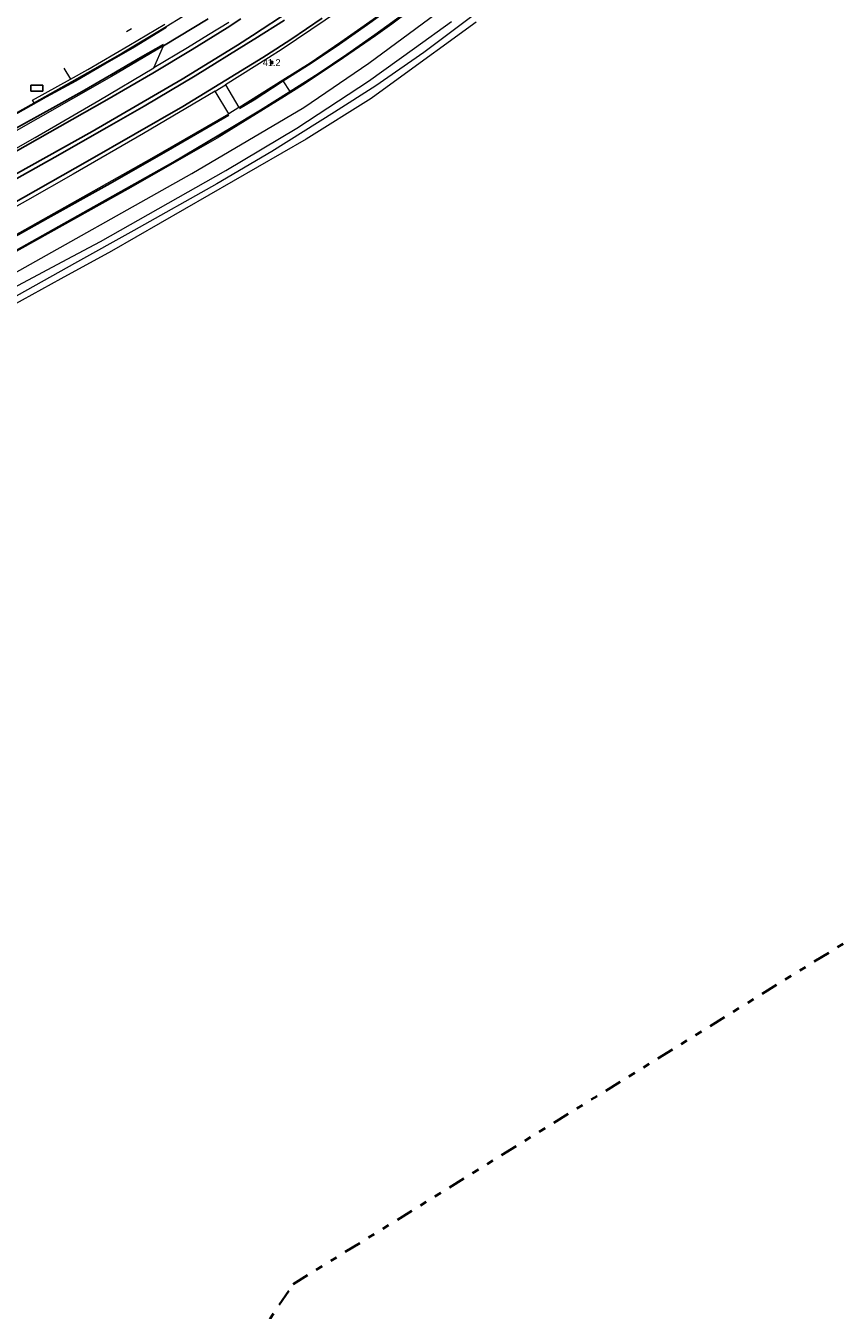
# Model space of a CAD drawing. Header units: metres. Extents: x 169249 to 194689, y 406250 to 412203.
# Tile 240 of 256: x 184755 to 184875, y 409995 to 410184. Entities that reach past the tile are written whole.
import ezdxf
from ezdxf.enums import TextEntityAlignment as Align

# ---------------------------------------------------------------- set-up
doc = ezdxf.new("R2010")
doc.units = ezdxf.units.M
doc.linetypes.add('BGT_NLCS_N264$0$AL-TEKENBLADGRENS', pattern=[11.5, 2.5, -1.5, 1, -1.5, 1, -1.5, 2.5])
doc.layers.get('0').update_dxf_attribs({"linetype": 'CONTINUOUS'})
for name, color, linetype, lineweight in [('BGT_NLCS_N264$0$B-WE-GW-WATERGANG_INSTEEK-G', 252, 'CONTINUOUS', 18), ('BGT_NLCS_N264$0$B-WE-GW-WATERGANG_SLOOT_BODEM-G', 252, 'CONTINUOUS', 18), ('BGT_NLCS_N264$0$B-WE-OG-TOPOGRAFIE_WEG_BERM-GV', 252, 'CONTINUOUS', 18), ('BGT_NLCS_N264$0$B-WE-OG-TOPOGRAFIE_WEG_RIJWEG-GV', 252, 'CONTINUOUS', 18), ('BGT_NLCS_N264$0$B-WE-OG-TOPOGRAFIE_WEG_RIJWIELPAD-GV', 252, 'CONTINUOUS', 18), ('BGT_NLCS_N264$0$X-XX-AL-TEKENBLADGRENS-G', 252, 'BGT_NLCS_N264$0$AL-TEKENBLADGRENS', 35), ('X-XX-AL-REFERENTIE-G', 7, 'CONTINUOUS', 18)]:
    doc.layers.add(name, color=color, linetype=linetype, lineweight=lineweight)
for name, color, linetype in [('BGT_NLCS_N264$0$B-WE-IE-MEUBILAIR_WEGMEUBILAIR-S', 252, 'CONTINUOUS'), ('BGT_NLCS_N264$0$B-WE-OG-TOPOGRAFIE_WEG_INRIT-GV', 252, 'CONTINUOUS'), ('BGT_NLCS_N264$0$B-WE-VW-MARKERING-G', 252, 'CONTINUOUS'), ('BGT_NLCS_N264$0$Label_Puntobject', 252, 'CONTINUOUS')]:
    doc.layers.add(name, color=color, linetype=linetype)
doc.styles.add('BGT_NLCS_N264$0$STANDARD', font='txt')

# ---------------------------------------------------------------- blocks, each defined once
blk = doc.blocks.new('BGT_NLCS_N264$0$SKL-ET_OV_KAST_ALGEMEEN-SO')
for p, q in [((-0.91, 0.44), (0.84, 0.44)), ((-0.91, -0.43), (-0.91, 0.44)), ((0.84, 0.44), (0.84, -0.43)), ((0.84, -0.43), (-0.91, -0.43))]:
    blk.add_line(p, q)
blk = doc.blocks.new('BGT_NLCS_N264$0$SIE-WEG_PAAL_ALGEMEEN_TYPE_02-SO')
at = {"ltscale": 0.5}
h = blk.add_hatch(color=256, dxfattribs=at)
h.paths.add_polyline_path([(0, 0), (0.1875, 0, 0.41421356), (0, 0.1875)])
h.paths.add_polyline_path([(0, -0.1875), (0, 0), (-0.1875, 0, 0.41421356)])
for p, q in [((-0.1875, 0), (0.1875, 0)), ((0, -0.1875), (0, 0.1875))]:
    blk.add_line(p, q, dxfattribs=at)
blk.add_circle((0, 0), 0.1875, dxfattribs=at)
blk = doc.blocks.new('BGT_NLCS_N264')
at = {"layer": 'BGT_NLCS_N264$0$B-WE-GW-WATERGANG_INSTEEK-G'}
blk.add_polyline3d([(184821.11, 410184.27, 10.27), (184809.13, 410175.59, 10.27), (184805.7, 410173.1, 10.27), (184796.15, 410167.1, 10.34), (184767.55, 410150.67, 10.4), (184760.13, 410146.6, 10.4), (184751.61, 410141.92, 10.39)], dxfattribs=at)
at = {"layer": 'BGT_NLCS_N264$0$B-WE-GW-WATERGANG_SLOOT_BODEM-G'}
for points in [[(184823.8, 410187.65, 9.31), (184813.43, 410179.83, 9.32), (184806.38, 410174.93, 9.32), (184800.32, 410171.07, 9.32), (184791.12, 410165.28, 9.33), (184783.02, 410160.56, 9.33), (184770.84, 410153.68, 9.32), (184762.13, 410148.83, 9.3), (184747.82, 410140.88, 9.29)], [(184746.71, 410141.85, 9.28), (184761.06, 410149.48, 9.28), (184765.93, 410152.08, 9.28), (184784.37, 410162.53, 9.29), (184794.76, 410168.73, 9.28), (184797.9, 410170.78, 9.28), (184805.3, 410175.62, 9.28), (184812.08, 410180.48, 9.29), (184817.49, 410184.36, 9.29)]]:
    blk.add_polyline3d(points, dxfattribs=at)
at = {"layer": 'BGT_NLCS_N264$0$B-WE-OG-TOPOGRAFIE_WEG_BERM-GV'}
for p, q in [((184770.48, 410183.31, 11.57), (184769.77, 410182.89, 11.58)), ((184773.8, 410177.58, 11.56), (184775.19, 410180.82, 11.5)), ((184760.57, 410177.51, 11.43), (184761.53, 410175.93, 11.39)), ((184784.78, 410170.85, 11.49), (184782.8, 410174.17, 11.73)), ((184784.32, 410175.07, 11.69), (184786.27, 410171.77, 11.49)), ((184786.27, 410171.77, 11.49), (184792.71, 410175.8, 11.5))]:
    blk.add_line(p, q, dxfattribs=at)
for points in [[(184680.39, 410101.55, 10.91), (184682.15, 410103.15, 10.87), (184683.41, 410104.2, 10.86), (184689.28, 410109.07, 10.87), (184692.69, 410111.81, 10.88), (184696.55, 410114.49, 10.89), (184698.92, 410116.25, 10.91), (184702.06, 410118.22, 10.93), (184705.25, 410120.37, 10.96), (184709.89, 410123.12, 11.02), (184714.95, 410125.98, 11.04), (184725.14, 410131.81, 10.9), (184736.77, 410138.1, 10.95), (184751.29, 410146.33, 10.99), (184779.37, 410162.09, 11.09), (184795.81, 410171.76, 11.04), (184805.37, 410178.27, 11.11), (184815.26, 410185.57, 11.2)], [(184862.06, 410242.23, 11.77), (184858.1, 410237.47, 11.71), (184854.95, 410233.83, 11.76), (184851.82, 410230.32, 11.73), (184848.49, 410226.76, 11.73), (184845.22, 410223.46, 11.78), (184841.64, 410219.89, 11.75), (184837.48, 410215.88, 11.76), (184833.64, 410212.18, 11.75), (184829.46, 410208.35, 11.77), (184825.43, 410204.83, 11.76), (184822.89, 410202.6, 11.77), (184814.12, 410195.56, 11.76), (184809.96, 410192.35, 11.77), (184803.14, 410187.43, 11.77), (184792.62, 410180.33, 11.72), (184790.6, 410179.05, 11.71), (184784.32, 410175.07, 11.69)], [(184870.48, 410243.21, 11.48), (184868.4, 410240.58, 11.49), (184866.29, 410237.88, 11.49), (184862.4, 410233.27, 11.45), (184859.39, 410229.78, 11.52), (184853.7, 410223.44, 11.54), (184850.82, 410220.48, 11.55), (184847.69, 410217.27, 11.56), (184844.68, 410214.35, 11.59), (184840.92, 410210.73, 11.56), (184837.67, 410207.67, 11.6), (184834.3, 410204.67, 11.62), (184831.51, 410202.14, 11.59), (184827.18, 410198.44, 11.59), (184823.04, 410195.01, 11.6), (184819.02, 410191.77, 11.59), (184814.11, 410188.03, 11.57), (184808.74, 410184, 11.51), (184806.31, 410182.26, 11.54), (184800.87, 410178.51, 11.49), (184796.01, 410175.3, 11.48), (184793.89, 410173.95, 11.48)], [(184801.24, 410181.38, 11.5), (184808.41, 410186.45, 11.53), (184814.72, 410191.21, 11.51), (184820.33, 410195.72, 11.54), (184829.42, 410203.16, 11.56), (184836.35, 410209.39, 11.55), (184839.32, 410212.13, 11.59), (184843.46, 410216.24, 11.59), (184848.58, 410221.3, 11.6), (184851.74, 410224.6, 11.6), (184855.07, 410228.19, 11.58), (184859.29, 410233.02, 11.57), (184864.9, 410239.7, 11.54)], [(184761.53, 410175.93, 11.39), (184764.09, 410177.36, 11.38), (184770.1, 410180.84, 11.37), (184775.38, 410183.99, 11.37)], [(184775.19, 410180.82, 11.5), (184767.56, 410176.33, 11.48), (184751.1, 410166.96, 11.52), (184733.95, 410157.45, 11.56), (184713.1, 410145.76, 11.65), (184700.56, 410138.87, 11.66)], [(184792.71, 410175.8, 11.5), (184796.74, 410178.31, 11.51), (184801.24, 410181.38, 11.5)], [(184711.86, 410142.5, 11.75), (184722.37, 410148.33, 11.75), (184739.27, 410157.68, 11.65), (184756.37, 410167.34, 11.63), (184765.72, 410172.8, 11.57), (184773.8, 410177.58, 11.56)], [(184782.8, 410174.17, 11.73), (184772.25, 410167.94, 11.67), (184761.95, 410161.98, 11.63), (184755.21, 410158.17, 11.58), (184741.32, 410150.35, 11.58), (184727.08, 410142.26, 11.58), (184716.24, 410136.07, 11.49), (184712.69, 410134.07, 11.51), (184709.27, 410132.08, 11.51), (184706.48, 410130.39, 11.51), (184703.96, 410128.87, 11.47), (184703.64, 410128.68, 11.46), (184700.02, 410126.4, 11.47), (184694.87, 410122.92, 11.48)], [(184756.18, 410172.45, 11.44), (184755.98, 410172.81, 11.43), (184761.53, 410175.93, 11.39)], [(184697.84, 410139.93, 11.66), (184705.55, 410144.2, 11.61), (184719.49, 410152.03, 11.57), (184732.75, 410159.4, 11.46), (184746.26, 410166.91, 11.45), (184756.18, 410172.45, 11.44)], [(184793.89, 410173.95, 11.48), (184792.95, 410173.36, 11.48), (184783.06, 410167.25, 11.46), (184769.97, 410159.78, 11.44), (184750.62, 410149.01, 11.42), (184733.63, 410139.48, 11.34), (184720.88, 410132.33, 11.3), (184712.65, 410127.72, 11.26), (184709.29, 410125.76, 11.24), (184706.71, 410124.22, 11.23)], [(184705.6, 410126.08, 11.33), (184706.63, 410126.71, 11.34), (184711.48, 410129.51, 11.38), (184717.88, 410133.17, 11.42), (184723.56, 410136.33, 11.36), (184731.76, 410140.98, 11.39), (184745.88, 410148.81, 11.42), (184759.15, 410156.25, 11.43), (184773.48, 410164.3, 11.46), (184784.78, 410170.85, 11.49)]]:
    blk.add_polyline3d(points, dxfattribs=at)
at = {"layer": 'BGT_NLCS_N264$0$B-WE-OG-TOPOGRAFIE_WEG_INRIT-GV'}
blk.add_line((184781.78, 410184.76, 11.45), (184775.19, 410180.82, 11.5), dxfattribs=at)
at = {"layer": 'BGT_NLCS_N264$0$B-WE-OG-TOPOGRAFIE_WEG_RIJWEG-GV'}
blk.add_line((184782.8, 410174.17, 11.73), (184784.32, 410175.07, 11.69), dxfattribs=at)
blk.add_polyline3d([(184784.77, 410184.22, 11.53), (184781.8, 410182.41, 11.56), (184778.73, 410180.52, 11.56), (184773.8, 410177.58, 11.56)], dxfattribs=at)
at = {"layer": 'BGT_NLCS_N264$0$B-WE-OG-TOPOGRAFIE_WEG_RIJWIELPAD-GV'}
for p, q in [((184792.79, 410175.67, 11.5), (184792.71, 410175.8, 11.5)), ((184793.8, 410174.09, 11.48), (184792.79, 410175.67, 11.5)), ((184793.89, 410173.95, 11.48), (184793.8, 410174.09, 11.48)), ((184786.27, 410171.77, 11.49), (184784.78, 410170.85, 11.49))]:
    blk.add_line(p, q, dxfattribs=at)
blk.add_polyline3d([(184783.75, 410188.7, 11.36), (184780.37, 410186.52, 11.36), (184775.6, 410183.59, 11.34), (184769.12, 410179.75, 11.35), (184764.05, 410176.86, 11.38), (184756.18, 410172.45, 11.44)], dxfattribs=at)
at = {"layer": 'BGT_NLCS_N264$0$B-WE-VW-MARKERING-G', "linetype": 'Continuous'}
for points in [[(184786.55, 410184.76, 11.51), (184784.53, 410183.46, 11.52), (184779.42, 410180.29, 11.56), (184773.64, 410176.8, 11.53), (184766.88, 410172.87, 11.53), (184756.7, 410167.11, 11.59), (184746.48, 410161.33, 11.63)], [(184793.81, 410185.94, 11.63), (184788.26, 410182.35, 11.61), (184786.06, 410180.92, 11.6), (184777.92, 410175.91, 11.59), (184764.7, 410168.25, 11.63), (184751.2, 410160.71, 11.63)], [(184748.79, 410158.63, 11.68), (184759.23, 410164.48, 11.66), (184766.86, 410168.82, 11.68), (184772.34, 410171.94, 11.68), (184779.86, 410176.43, 11.65), (184787.72, 410181.29, 11.65), (184788.61, 410181.85, 11.65), (184792.95, 410184.6, 11.66)], [(184750.96, 410156.49, 11.56), (184764.05, 410163.87, 11.62), (184778.03, 410171.92, 11.72), (184789.77, 410179.11, 11.73), (184790.31, 410179.45, 11.73), (184793.88, 410181.74, 11.73), (184798.51, 410184.85, 11.7)]]:
    blk.add_polyline3d(points, dxfattribs=at)
at = {"layer": 'BGT_NLCS_N264$0$B-WE-VW-MARKERING-G'}
for points in [[(184793.8, 410174.09, 11.5), (184797.89, 410176.7, 11.51), (184802.11, 410179.56, 11.52), (184806.22, 410182.41, 11.52), (184810.27, 410185.36, 11.54), (184814.32, 410188.33, 11.55), (184818.24, 410191.38, 11.55), (184822.28, 410194.49, 11.56), (184826.08, 410197.73, 11.58), (184833.72, 410204.27, 11.59), (184841.11, 410211.11, 11.56), (184848.31, 410218.11, 11.54), (184855.28, 410225.35, 11.53), (184858.66, 410229.11, 11.51), (184861.97, 410233.03, 11.51), (184865.09, 410236.71, 11.5), (184868.34, 410240.64, 11.48), (184870.3, 410243.32, 11.48)], [(184792.79, 410175.67, 11.53), (184796.88, 410178.26, 11.55), (184801.06, 410181.05, 11.54), (184805.13, 410183.93, 11.56), (184809.19, 410186.85, 11.58), (184813.19, 410189.84, 11.56), (184817.15, 410192.88, 11.59), (184821.05, 410195.98, 11.59), (184824.91, 410199.14, 11.61), (184832.47, 410205.65, 11.63), (184839.84, 410212.42, 11.59), (184846.97, 410219.42, 11.57), (184853.89, 410226.64, 11.55), (184857.23, 410230.37, 11.53), (184860.55, 410234.07, 11.53), (184863.71, 410237.96, 11.54), (184865.07, 410239.48, 11.52)], [(184698.08, 410139.91, 11.71), (184705.67, 410144.06, 11.66), (184714.31, 410148.93, 11.62), (184723.07, 410153.83, 11.58), (184731.78, 410158.72, 11.53), (184740.57, 410163.6, 11.51), (184749.24, 410168.43, 11.49), (184757.99, 410173.3, 11.45), (184762.31, 410175.69, 11.45), (184766.58, 410178.19, 11.42), (184770.92, 410180.68, 11.41), (184775.66, 410183.54, 11.41)], [(184699.66, 410138.7, 11.7), (184706.53, 410142.53, 11.69), (184715.24, 410147.41, 11.64), (184723.98, 410152.25, 11.59), (184732.67, 410157.18, 11.58), (184741.41, 410162.03, 11.55), (184750.15, 410166.85, 11.52), (184758.93, 410171.71, 11.48), (184763.25, 410174.11, 11.45), (184767.58, 410176.6, 11.47), (184771.81, 410179.08, 11.45), (184775.18, 410181, 11.43)], [(184786.37, 410171.63, 11.52), (184788.49, 410172.88, 11.52), (184792.64, 410175.57, 11.53), (184792.79, 410175.67, 11.53)], [(184706.61, 410124.38, 11.29), (184706.92, 410124.57, 11.29), (184715.52, 410129.53, 11.29), (184724.22, 410134.35, 11.32), (184732.95, 410139.28, 11.35), (184741.65, 410144.13, 11.37), (184750.4, 410149.02, 11.39), (184759.06, 410153.84, 11.41), (184767.77, 410158.75, 11.43), (184776.55, 410163.7, 11.46), (184785.15, 410168.75, 11.48), (184789.45, 410171.35, 11.49), (184793.67, 410174.01, 11.5), (184793.8, 410174.09, 11.5)], [(184705.66, 410125.97, 11.31), (184705.97, 410126.16, 11.31), (184714.6, 410131.16, 11.32), (184723.29, 410136.03, 11.36), (184732.03, 410140.9, 11.38), (184740.72, 410145.76, 11.39), (184749.46, 410150.63, 11.43), (184758.21, 410155.5, 11.41), (184766.91, 410160.36, 11.47), (184775.6, 410165.28, 11.48), (184784.2, 410170.29, 11.5), (184784.81, 410170.63, 11.51)]]:
    blk.add_polyline3d(points, dxfattribs=at)
at = {"layer": 'BGT_NLCS_N264$0$X-XX-AL-TEKENBLADGRENS-G'}
blk.add_polyline3d([(183924.51, 409664.89, 0), (184371.53, 409746.39, 0), (184502.16, 409750.89, 0), (184617.61, 409792.84, 0), (184716.94, 409883.87, 0), (184794.23, 409998.99, 0), (184922.94, 410078.64, 0), (185035.4, 410206.13, 0), (186140.52, 410381.51, 0), (186345.09, 410383.55, 0), (186421.58, 410308.02, 0), (186523.33, 410287.51, 0), (186728.97, 410181.22, 0), (187060.59, 410074.79, 0), (187300.09, 410049.54, 0), (187621.16, 410061.51, 0), (187853.57, 410181.6, 0), (188462.49, 410649.7, 0), (189288.39, 411174.77, 0)], dxfattribs=at)
at = {"layer": 'BGT_NLCS_N264$0$B-WE-IE-MEUBILAIR_WEGMEUBILAIR-S', "color": 7}
for name, p in [('BGT_NLCS_N264$0$SIE-WEG_PAAL_ALGEMEEN_TYPE_02-SO', (184791.08, 410178.37, 11.67)), ('BGT_NLCS_N264$0$SKL-ET_OV_KAST_ALGEMEEN-SO', (184756.64, 410174.6, 11.44))]:
    blk.add_blockref(name, p, dxfattribs=at)
at = {"layer": 'BGT_NLCS_N264$0$Label_Puntobject', "lineweight": 18, "style": 'BGT_NLCS_N264$0$STANDARD'}
blk.add_text('41.2', height=1, dxfattribs=at).set_placement((184791.08, 410178.37, 11.67), align=Align.MIDDLE)

msp = doc.modelspace()

# ---------------------------------------------------------------- block references
at = {"layer": 'X-XX-AL-REFERENTIE-G'}
msp.add_blockref('BGT_NLCS_N264', (0, 0), dxfattribs=at)

doc.saveas('drawing.dxf')
